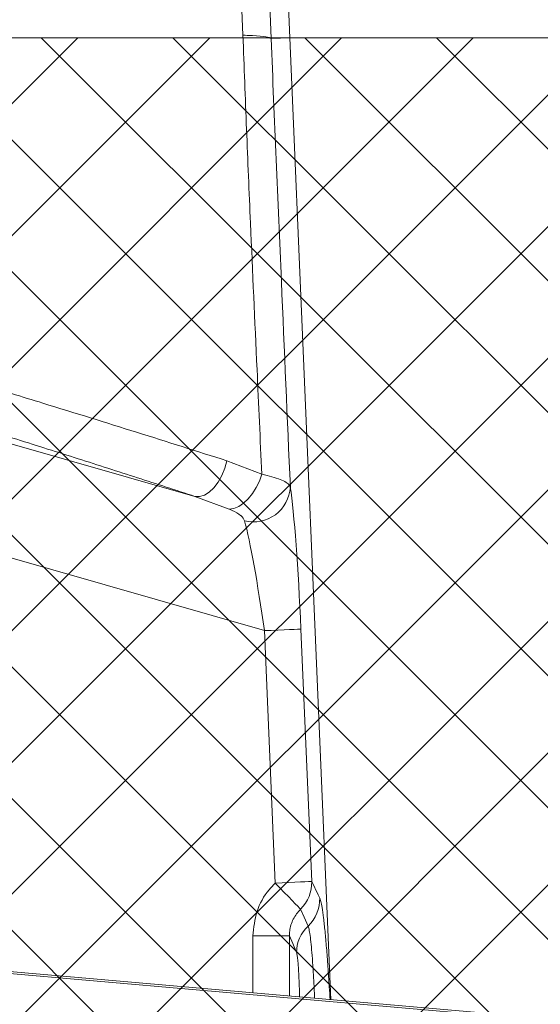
# Model space of a CAD drawing. Header units: millimetres. Extents: x 0 to 8410, y 0 to 5940.
# Tile 82 of 179: x 3667 to 3738, y 3346 to 3480. Entities that reach past the tile are written whole.
import ezdxf

# ---------------------------------------------------------------- set-up
doc = ezdxf.new("R2010")
doc.units = ezdxf.units.MM
doc.header["$LTSCALE"] = 10
doc.styles.add('SLDTEXTSTYLE0', font='TXT', dxfattribs={"width": 0.605})
doc.dimstyles.new('SLDDIMSTYLE0', dxfattribs={"dimtxt": 50, "dimasz": 50, "dimexe": 0, "dimexo": 0.0625, "dimgap": 12.5, "dimtad": 1, "dimtoh": 1, "dimdec": 1, "dimrnd": 1e-09, "dimzin": 12, "dimdsep": 46, "dimtxsty": 'SLDTEXTSTYLE0', "dimsah": 1, "dimcen": 0.09, "dimadec": 0, "dimazin": 0, "dimtfac": 1, "dimtofl": 0, "dimtmove": 0, "dimatfit": 3, "dimfxl": 0, "dimfrac": 2, "dimtolj": 1, "dimtzin": 12, "dimarcsym": 0})

# ---------------------------------------------------------------- blocks, each defined once
blk = doc.blocks.new('*D5')
at = {"color": 7, "linetype": 'Continuous', "lineweight": 0}
for p, q in [((3577.03, 3477.87), (3577.03, 3617.65)), ((3957.03, 3477.87), (3957.03, 3617.65)), ((3577.03, 3602.65), (3957.03, 3602.65))]:
    blk.add_line(p, q, dxfattribs=at)
for points in [[(3577.03, 3602.65), (3627.03, 3595.15), (3627.03, 3610.15)], [(3957.03, 3602.65), (3907.03, 3610.15), (3907.03, 3595.15)]]:
    blk.add_solid(points, dxfattribs=at)
at = {"color": 7, "linetype": 'Continuous', "lineweight": 0, "insert": (3729.73, 3667.1), "char_height": 50, "attachment_point": 1, "style": 'SLDTEXTSTYLE0'}
blk.add_mtext('380', dxfattribs=at)

msp = doc.modelspace()

# ---------------------------------------------------------------- hatches: boundary and pattern name
at = {"linetype": 'Continuous'}
h = msp.add_hatch(dxfattribs=at)
h.set_pattern_fill('NET', color=8, scale=4, angle=45, style=0)
h.paths.add_polyline_path([(3957.03, 3477.87), (3957.03, 3177.87), (3577.03, 3177.87), (3577.03, 3477.87)], flags=0)

# ---------------------------------------------------------------- linework, layer by layer
at = {"color": 7, "linetype": 'Continuous', "lineweight": 0}
for p, q in [((3691.83, 3769.37), (3704.31, 3477.87)), ((3957.03, 3477.87), (3577.03, 3477.87)), ((3704.31, 3477.87), (3701.78, 3477.76)), ((3704.31, 3477.87), (3709.93, 3346.68)), ((3701.78, 3477.76), (3701.78, 3477.76)), ((3624.59, 3354.14), (3732.08, 3344.74))]:
    msp.add_line(p, q, dxfattribs=at)
at = {"color": 8, "linetype": 'Continuous', "lineweight": 0}
for p, q in [((3658.44, 3424.76), (3691.39, 3415.31)), ((3695.74, 3420.18), (3700.5, 3418.33)), ((3696.07, 3413.58), (3691.39, 3415.31)), ((3700.85, 3397.01), (3654.31, 3410.36)), ((3702.32, 3362.59), (3700.85, 3397.01)), ((3705.84, 3397.23), (3707.31, 3362.81)), ((3699.28, 3347.61), (3699.28, 3355.38)), ((3699.28, 3355.38), (3704.28, 3355.38)), ((3704.28, 3355.38), (3704.28, 3347.17)), ((3624.55, 3353.87), (3732.05, 3344.46))]:
    msp.add_line(p, q, dxfattribs=at)
at = {"color": 8, "linetype": 'Continuous', "lineweight": 0, "flags": 128}
for points in [[(3691.39, 3415.31), (3692.02, 3415.29), (3692.68, 3415.5), (3693.34, 3415.91), (3693.98, 3416.51), (3694.56, 3417.28), (3695.07, 3418.17), (3695.46, 3419.15), (3695.74, 3420.18)], [(3696.07, 3413.58), (3696.7, 3413.68), (3697.35, 3413.96), (3698.01, 3414.41), (3698.64, 3415), (3699.23, 3415.72), (3699.75, 3416.53), (3700.18, 3417.42), (3700.5, 3418.33)], [(3700.85, 3397.01), (3701.79, 3397.05), (3702.7, 3397.09), (3703.54, 3397.13), (3704.29, 3397.16), (3704.91, 3397.19), (3705.38, 3397.21), (3705.7, 3397.22), (3705.84, 3397.23)], [(3702.32, 3362.59), (3703.26, 3362.63), (3704.17, 3362.67), (3705.01, 3362.71), (3705.76, 3362.74), (3706.38, 3362.77), (3706.86, 3362.79), (3707.17, 3362.8), (3707.31, 3362.81)], [(3702.32, 3362.59), (3702.95, 3361.95), (3703.55, 3361.32), (3704.12, 3360.74), (3704.62, 3360.22), (3705.06, 3359.77), (3705.4, 3359.42), (3705.64, 3359.17), (3705.78, 3359.03)], [(3707.31, 3362.81), (3708.18, 3361), (3708.4, 3360.54)], [(3706.82, 3356.72), (3706.27, 3357.93), (3705.78, 3359.03)], [(3705.23, 3353.11), (3704.71, 3354.35), (3704.28, 3355.38)]]:
    msp.add_lwpolyline(points, dxfattribs=at)
at = {"color": 8, "linetype": 'Continuous', "lineweight": 0}
for centre, radius, start, end in [((3699.37, 3416.88), 5.03, 255.9762, 356.6784), ((3702.33, 3362.63), 4.98, 313.7654, 2.0011), ((3703.42, 3360.37), 4.98, 312.9935, 1.9978), ((3577.03, 3177.87), 181.17, 44.5851, 79.1754), ((3710.21, 3353.07), 4.98, 132.9447, 179.5448), ((3577.03, 3177.87), 176.69, 46.0287, 79.1754)]:
    msp.add_arc(centre, radius, start, end, dxfattribs=at)
for centre, major_axis, ratio, start_param, end_param in [((3704.77, 3397.53), (-0.92, 21.07), 0.0497, 4.695762, 5.840939), ((3699.79, 3397.32), (-2.31, 16.26), 0.061447, 4.684935, 5.830112)]:
    msp.add_ellipse(centre, major_axis=major_axis, ratio=ratio, start_param=start_param, end_param=end_param, dxfattribs=at)
for points, knots in [([(3697.93, 3478.22), (3697.69, 3484.31), (3697.21, 3496.51), (3696.53, 3514.69), (3695.87, 3532.82), (3694.52, 3569.14), (3692.18, 3631.47), (3689.91, 3691.84), (3688.41, 3732.01), (3687.93, 3744.36), (3687.42, 3756.8), (3687.04, 3765.13), (3686.85, 3769.3)], [0, 0, 0, 0, 0.062472, 0.124976, 0.18752, 0.250044, 0.50015, 0.830302, 0.872647, 0.914983, 0.957491, 1, 1, 1, 1]), ([(3690.83, 3769.33), (3691.04, 3764.41), (3691.47, 3754.58), (3692.05, 3739.88), (3692.6, 3725.24), (3693.13, 3710.63), (3694.39, 3676.48), (3696.37, 3623.02), (3698.4, 3568.38), (3699.73, 3532.19), (3700.38, 3514.11), (3701.05, 3495.99), (3701.54, 3483.84), (3701.78, 3477.76)], [0, 0, 0, 0, 0.050089, 0.100212, 0.150415, 0.200653, 0.250839, 0.502423, 0.751178, 0.813398, 0.875637, 0.937835, 1, 1, 1, 1]), ([(3700.5, 3418.33), (3700.28, 3423.09), (3699.77, 3434.51), (3699.05, 3450.19), (3698.41, 3465.41), (3698.09, 3473.94), (3697.93, 3478.22)], [0, 0, 0, 0, 0.23832, 0.571831, 0.785643, 1, 1, 1, 1]), ([(3701.78, 3477.76), (3702, 3472.26), (3702.43, 3461.24), (3703.34, 3440.84), (3703.98, 3425.95), (3704.39, 3416.59)], [0, 0, 0, 0, 0.2700215, 0.5410791, 1, 1, 1, 1]), ([(3662.06, 3430.67), (3664.94, 3429.79), (3672.23, 3427.56), (3683.57, 3424.04), (3691.68, 3421.47), (3695.74, 3420.18)], [0, 0, 0, 0, 0.245788, 0.622014, 1, 1, 1, 1]), ([(3691.39, 3415.31), (3688.79, 3416.16), (3683.59, 3417.85), (3675.47, 3420.46), (3667.13, 3423.11), (3661.38, 3424.91), (3658.51, 3425.81)], [0, 0, 0, 0, 0.248976, 0.497953, 0.748976, 1, 1, 1, 1]), ([(3700.5, 3418.33), (3700.74, 3418.28), (3701.48, 3418.11), (3702.54, 3417.82), (3703.51, 3417.44), (3704.17, 3417.03), (3704.32, 3416.74), (3704.39, 3416.59)], [0, 0, 0, 0, 0.111731, 0.331669, 0.559473, 0.776067, 1, 1, 1, 1]), ([(3698.15, 3412), (3698.02, 3412.24), (3697.9, 3412.48), (3697.32, 3412.96), (3696.8, 3413.26), (3696.2, 3413.52), (3696.07, 3413.58)], [0, 0, 0, 0, 0.405856, 0.418356, 0.878488, 1, 1, 1, 1]), ([(3699.28, 3355.38), (3699.4, 3356.51), (3699.62, 3358.78), (3700.98, 3361.18), (3702.04, 3362.29), (3702.32, 3362.59)], [0, 0, 0, 0, 0.422842, 0.845797, 1, 1, 1, 1]), ([(3708.4, 3360.54), (3708.45, 3360.4), (3708.55, 3360.13), (3708.72, 3359.24), (3708.91, 3357.9), (3709.12, 3356.05), (3709.32, 3353.8), (3709.52, 3351.24), (3709.68, 3348.84), (3709.77, 3347.27), (3709.8, 3346.69)], [0, 0, 0, 0, 0.114573, 0.229146, 0.367157, 0.505169, 0.643275, 0.781378, 0.919413, 1, 1, 1, 1]), ([(3705.78, 3359.03), (3705.42, 3358.6), (3704.69, 3357.73), (3704.31, 3356.39), (3704.28, 3355.61), (3704.28, 3355.38)], [0, 0, 0, 0, 0.415126, 0.829835, 1, 1, 1, 1]), ([(3707.7, 3346.87), (3707.68, 3347.35), (3707.62, 3348.58), (3707.52, 3350.41), (3707.39, 3352.3), (3707.26, 3353.93), (3707.12, 3355.22), (3706.97, 3356.25), (3706.87, 3356.55), (3706.82, 3356.72)], [0, 0, 0, 0, 0.0916525, 0.2383457, 0.3853343, 0.5323221, 0.6794137, 0.8265068, 1, 1, 1, 1]), ([(3705.65, 3347.05), (3705.63, 3347.82), (3705.58, 3349.63), (3705.46, 3351.73), (3705.33, 3352.82), (3705.25, 3353.06), (3705.23, 3353.11)], [0, 0, 0, 0, 0.240645, 0.568402, 0.895691, 1, 1, 1, 1])]:
    msp.add_open_spline(points, degree=3, knots=knots, dxfattribs=at)
at = {"color": 7, "linetype": 'Continuous', "lineweight": 0}
msp.add_open_spline([(3697.93, 3478.22), (3698.02, 3478.21), (3698.5, 3478.2), (3699.73, 3478.15), (3701.26, 3478.02), (3701.61, 3477.85), (3701.78, 3477.76)], degree=3, knots=[0, 0, 0, 0, 0.044432, 0.21183, 0.605915, 1, 1, 1, 1], dxfattribs=at)

# ---------------------------------------------------------------- dimensions: what is measured, and where the dimension line sits
dim = msp.add_linear_dim(base=(3957.03, 3602.65), p1=(3577.03, 3477.87), p2=(3957.03, 3477.87), dimstyle='SLDDIMSTYLE0', dxfattribs=at)
dim.commit()
dim.dimension.update_dxf_attribs({"geometry": '*D5', "text_midpoint": (3787.02, 3602.65), "dimtype": 160})

doc.saveas('drawing.dxf')
